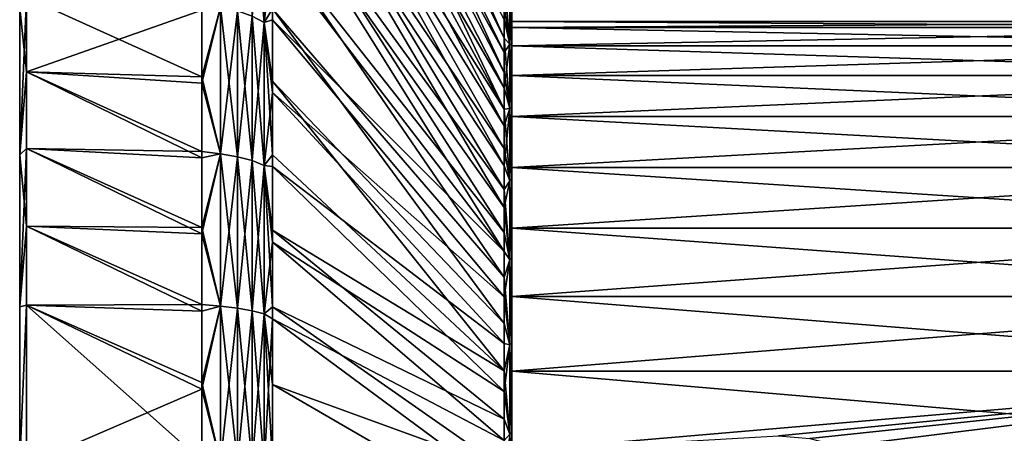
# Model space of a CAD drawing. Header units: metres. Extents: x -82 to 67, y -109 to 109.
# Tile 177 of 216: x -82.02 to -60.61, y 80.55 to 89.54. Entities that reach past the tile are written whole.
import ezdxf

# ---------------------------------------------------------------- set-up
doc = ezdxf.new("R2010")
doc.units = ezdxf.units.M
doc.layers.add('solid_21_382_010_XXX', color=7, linetype='CONTINUOUS')

msp = doc.modelspace()

# ---------------------------------------------------------------- linework, layer by layer
at = {"layer": 'solid_21_382_010_XXX'}
for points in [[(-71.488861, 89.14138, -50.020664), (-76.52507, 99.315804, -59.404186), (-76.52507, 100.4217, -58.088764)], [(-71.488861, 89.834679, -49.162388), (-71.488861, 89.14138, -50.020664), (-76.52507, 100.4217, -58.088764)], [(-71.488861, 88.392929, -50.831303), (-76.52507, 98.13768, -60.655319), (-76.52507, 99.315804, -59.404186)], [(-71.488861, 89.14138, -50.020664), (-71.488861, 88.392929, -50.831303), (-76.52507, 99.315804, -59.404186)], [(-71.488861, 88.827553, -27.826277), (-76.52507, 99.138054, -18.597815), (-76.52507, 97.949066, -17.356991)], [(-71.488861, 88.827553, -27.826277), (-71.488861, 89.544838, -28.6646), (-76.52507, 99.138054, -18.597815)], [(-71.488861, 87.592613, -51.590763), (-76.52507, 96.891045, -61.838215), (-76.52507, 98.13768, -60.655319)], [(-71.488861, 88.392929, -50.831303), (-71.488861, 87.592613, -51.590763), (-76.52507, 98.13768, -60.655319)], [(-71.488861, 88.056488, -27.037125), (-76.52507, 97.949066, -17.356991), (-76.52507, 96.692192, -16.185019)], [(-71.488861, 88.056488, -27.037125), (-71.488861, 88.827553, -27.826277), (-76.52507, 97.949066, -17.356991)], [(-71.488861, 87.592613, -51.590763), (-76.52507, 95.579849, -62.949116), (-76.52507, 96.891045, -61.838215)], [(-71.488861, 87.234985, -26.300571), (-76.52507, 96.692192, -16.185019), (-76.52507, 95.371353, -15.085569)], [(-71.488861, 87.234985, -26.300571), (-71.488861, 88.056488, -27.037125), (-76.52507, 96.692192, -16.185019)], [(-71.488861, 86.743912, -52.295742), (-76.52507, 94.208267, -63.984501), (-76.52507, 95.579849, -62.949116)], [(-71.488861, 87.592613, -51.590763), (-71.488861, 86.743912, -52.295742), (-76.52507, 95.579849, -62.949116)], [(-71.488861, 86.366714, -25.619894), (-76.52507, 95.371353, -15.085569), (-76.52507, 93.990738, -14.062129)], [(-71.488861, 86.366714, -25.619894), (-71.488861, 87.234985, -26.300571), (-76.52507, 95.371353, -15.085569)], [(-71.488861, 85.850494, -52.94318), (-76.52507, 92.780586, -64.941116), (-76.52507, 94.208267, -63.984501)], [(-71.488861, 86.743912, -52.295742), (-71.488861, 85.850494, -52.94318), (-76.52507, 94.208267, -63.984501)], [(-71.488861, 85.455429, -24.99803), (-76.52507, 93.990738, -14.062129), (-76.52507, 92.554909, -13.118068)], [(-71.488861, 85.455429, -24.99803), (-71.488861, 86.366714, -25.619894), (-76.52507, 93.990738, -14.062129)], [(-71.488861, 84.916344, -53.530193), (-76.52507, 91.301323, -65.815948), (-76.52507, 92.780586, -64.941116)], [(-71.488861, 85.850494, -52.94318), (-71.488861, 84.916344, -53.530193), (-76.52507, 92.780586, -64.941116)], [(-76.964989, 92.609138, -65.873947), (-76.707481, 92.438972, -65.591125), (-76.707481, 89.481331, -67.159142)], [(-76.964989, 89.619926, -67.458702), (-76.964989, 92.609138, -65.873947), (-76.707481, 89.481331, -67.159142)], [(-71.488861, 84.504837, -24.437534), (-76.52507, 92.554909, -13.118068), (-76.52507, 91.068199, -12.25622)], [(-71.488861, 84.504837, -24.437534), (-71.488861, 85.455429, -24.99803), (-76.52507, 92.554909, -13.118068)], [(-76.964989, 89.620125, -10.741388), (-76.707481, 89.481529, -11.040951), (-76.707481, 92.439156, -12.608989)], [(-76.52507, 91.068199, -12.25622), (-76.707481, 92.439156, -12.608989), (-76.707481, 89.481529, -11.040951)], [(-76.52507, 89.775375, -66.606094), (-76.707481, 89.481331, -67.159142), (-76.707481, 92.438972, -65.591125)], [(-71.488861, 83.945511, -54.054253), (-76.52507, 89.775375, -66.606094), (-76.52507, 91.301323, -65.815948)], [(-71.488861, 84.916344, -53.530193), (-71.488861, 83.945511, -54.054253), (-76.52507, 91.301323, -65.815948)], [(-76.52507, 89.534805, -11.479087), (-76.52507, 91.068199, -12.25622), (-76.707481, 89.481529, -11.040951)], [(-71.488861, 84.504837, -24.437534), (-76.52507, 91.068199, -12.25622), (-76.52507, 89.534805, -11.479087)], [(-71.362518, 89.00824, -49.447823), (-71.488861, 89.834679, -49.162388), (-71.488861, 90.46981, -48.26022)], [(-71.362518, 89.00824, -49.447823), (-71.488861, 90.46981, -48.26022), (-71.362518, 90.206535, -47.798523)], [(-71.362518, 90.206596, -30.401571), (-71.488861, 89.544838, -28.6646), (-71.362518, 89.008308, -28.752266)], [(-71.32, 88.991013, -29.510363), (-71.362518, 90.206596, -30.401571), (-71.362518, 89.008308, -28.752266)], [(-71.32, 88.991013, -29.510363), (-71.32, 90.136322, -31.223623), (-71.362518, 90.206596, -30.401571)], [(-71.32, 88.990913, -48.689774), (-71.362518, 89.00824, -49.447823), (-71.362518, 90.206535, -47.798523)], [(-71.32, 90.136215, -46.976563), (-71.32, 88.990913, -48.689774), (-71.362518, 90.206535, -47.798523)], [(-71.32, 88.991013, -29.510363), (-71.32, 90.136215, -46.976563), (-71.32, 90.136322, -31.223623)], [(-71.32, 89.367676, -40.950108), (-71.32, 88.990913, -48.689774), (-71.32, 90.136215, -46.976563)], [(-71.32, 89.5, -39.099998), (-71.32, 90.136215, -46.976563), (-71.32, 88.991013, -29.510363)], [(-71.32, 89.5, -39.099998), (-71.32, 89.367676, -40.950108), (-71.32, 90.136215, -46.976563)], [(-81.870003, 90.029053, -68.650208), (-81.870003, 88.40387, -69.341492), (-82.019997, 89.789291, -67.824089)], [(-81.870003, 90.029053, -9.549794), (-82.019997, 89.789291, -10.375912), (-82.019997, 86.605644, -9.107423)], [(-81.870003, 88.40387, -8.858505), (-81.870003, 90.029053, -9.549794), (-82.019997, 86.605644, -9.107423)], [(-78.057159, 88.296631, -68.660812), (-81.870003, 88.40387, -69.341492), (-81.870003, 90.029053, -68.650208)], [(-78.057159, 88.296631, -68.660812), (-81.870003, 90.029053, -68.650208), (-78.057159, 89.882065, -67.977715)], [(-78.057159, 89.747475, -10.160297), (-81.870003, 90.029053, -9.549794), (-81.870003, 88.40387, -8.858505)], [(-82.019997, 89.789291, -10.375912), (-82.019997, 89.789291, -67.824089), (-82.019997, 86.605637, -69.092575)], [(-81.870003, 88.40387, -69.341492), (-82.019997, 86.605637, -69.092575), (-82.019997, 89.789291, -67.824089)], [(-82.019997, 86.605644, -9.107423), (-82.019997, 89.789291, -10.375912), (-82.019997, 86.605637, -69.092575)], [(-78.057159, 89.747475, -10.160297), (-81.870003, 88.40387, -8.858505), (-78.057159, 88.158882, -9.484589)], [(-78.057159, 88.296631, -68.660812), (-78.057159, 89.882065, -67.977715), (-77.655159, 89.815521, -67.881485)], [(-78.057159, 88.158882, -9.484589), (-77.655159, 86.625847, -9.04764), (-77.655159, 89.815727, -10.318607)], [(-78.057159, 89.747475, -10.160297), (-78.057159, 88.158882, -9.484589), (-77.655159, 89.815727, -10.318607)], [(-78.057159, 88.296631, -68.660812), (-77.655159, 89.815521, -67.881485), (-77.655159, 86.625633, -69.152435)], [(-77.655159, 89.815727, -10.318607), (-77.655159, 86.625847, -9.04764), (-77.285561, 89.73317, -10.497039)], [(-77.655159, 89.815521, -67.881485), (-77.285561, 89.732971, -67.703056), (-77.285561, 86.562859, -68.966118)], [(-77.655159, 86.625633, -69.152435), (-77.655159, 89.815521, -67.881485), (-77.285561, 86.562859, -68.966118)], [(-77.655159, 86.625847, -9.04764), (-77.285561, 86.563065, -9.233951), (-77.285561, 89.73317, -10.497039)], [(-77.285561, 89.73317, -10.497039), (-77.285561, 86.563065, -9.233951), (-76.964989, 89.620125, -10.741388)], [(-77.285561, 89.732971, -67.703056), (-76.964989, 89.619926, -67.458702), (-76.964989, 86.476891, -68.710983)], [(-77.285561, 86.562859, -68.966118), (-77.285561, 89.732971, -67.703056), (-76.964989, 86.476891, -68.710983)], [(-76.52507, 89.775375, -66.606094), (-76.52507, 88.207344, -67.309204), (-76.707481, 89.481331, -67.159142)], [(-71.488861, 82.94194, -54.513199), (-76.52507, 88.207344, -67.309204), (-76.52507, 89.775375, -66.606094)], [(-71.488861, 83.945511, -54.054253), (-71.488861, 82.94194, -54.513199), (-76.52507, 89.775375, -66.606094)], [(-71.362518, 89.00824, -49.447823), (-71.488861, 89.14138, -50.020664), (-71.488861, 89.834679, -49.162388)], [(-77.285561, 86.563065, -9.233951), (-76.964989, 86.477104, -9.489091), (-76.964989, 89.620125, -10.741388)], [(-76.964989, 89.620125, -10.741388), (-76.964989, 86.477104, -9.489091), (-76.707481, 89.481529, -11.040951)], [(-76.964989, 89.619926, -67.458702), (-76.707481, 89.481331, -67.159142), (-76.707481, 86.371498, -68.398186)], [(-76.964989, 86.476891, -68.710983), (-76.964989, 89.619926, -67.458702), (-76.707481, 86.371498, -68.398186)], [(-76.964989, 86.477104, -9.489091), (-76.707481, 86.371712, -9.801882), (-76.707481, 89.481529, -11.040951)], [(-76.52507, 87.960793, -10.789733), (-76.52507, 89.534805, -11.479087), (-76.707481, 89.481529, -11.040951)], [(-76.52507, 87.960793, -10.789733), (-76.707481, 89.481529, -11.040951), (-76.707481, 86.371712, -9.801882)], [(-76.52507, 86.601654, -67.92321), (-76.707481, 86.371498, -68.398186), (-76.707481, 89.481331, -67.159142)], [(-76.52507, 88.207344, -67.309204), (-76.52507, 86.601654, -67.92321), (-76.707481, 89.481331, -67.159142)], [(-71.488861, 83.519478, -23.941099), (-76.52507, 89.534805, -11.479087), (-76.52507, 87.960793, -10.789733)], [(-71.488861, 83.519478, -23.941099), (-71.488861, 84.504837, -24.437534), (-76.52507, 89.534805, -11.479087)], [(-71.362518, 89.008308, -28.752266), (-71.488861, 89.544838, -28.6646), (-71.488861, 88.827553, -27.826277)], [(-71.32, 89.367676, -37.249889), (-71.32, 89.5, -39.099998), (-71.32, 88.991013, -29.510363)], [(-51.02, 89.367676, -40.9501), (-71.32, 89.367676, -40.950108), (-71.32, 89.5, -39.099998)], [(-51.02, 89.5, -39.100006), (-71.32, 89.5, -39.099998), (-71.32, 89.367676, -37.249889)], [(-51.02, 89.367676, -40.9501), (-71.32, 89.5, -39.099998), (-51.02, 89.5, -39.100006)], [(-51.02, 89.5, -39.100006), (-71.32, 89.367676, -37.249889), (-51.02, 89.367683, -37.249916)], [(-51.02, 89.367683, -37.249916), (-71.32, 89.367676, -37.249889), (-71.32, 88.973404, -35.43745)], [(-51.02, 89.367683, -37.249916), (-71.32, 88.973404, -35.43745), (-51.02, 88.973412, -35.437485)], [(-71.32, 89.367676, -40.950108), (-71.32, 88.973404, -42.762547), (-71.32, 88.990913, -48.689774)], [(-71.32, 88.973404, -35.43745), (-71.32, 89.367676, -37.249889), (-71.32, 88.991013, -29.510363)], [(-51.02, 88.973404, -42.762527), (-71.32, 88.973404, -42.762547), (-71.32, 89.367676, -40.950108)], [(-51.02, 88.973404, -42.762527), (-71.32, 89.367676, -40.950108), (-51.02, 89.367676, -40.9501)], [(-71.362518, 87.612679, -50.933929), (-71.488861, 88.392929, -50.831303), (-71.488861, 89.14138, -50.020664)], [(-71.362518, 87.612679, -50.933929), (-71.488861, 89.14138, -50.020664), (-71.362518, 89.00824, -49.447823)], [(-71.362518, 89.008308, -28.752266), (-71.488861, 88.827553, -27.826277), (-71.488861, 88.056488, -27.037125)], [(-71.362518, 89.008308, -28.752266), (-71.488861, 88.056488, -27.037125), (-71.362518, 87.612762, -27.266151)], [(-71.32, 87.631706, -27.961254), (-71.362518, 89.008308, -28.752266), (-71.362518, 87.612762, -27.266151)], [(-71.32, 87.631706, -27.961254), (-71.32, 88.991013, -29.510363), (-71.362518, 89.008308, -28.752266)], [(-71.32, 87.631592, -50.238865), (-71.362518, 87.612679, -50.933929), (-71.362518, 89.00824, -49.447823)], [(-71.32, 88.990913, -48.689774), (-71.32, 87.631592, -50.238865), (-71.362518, 89.00824, -49.447823)], [(-71.32, 88.973404, -35.43745), (-71.32, 88.991013, -29.510363), (-71.32, 87.631706, -27.961254)], [(-71.32, 88.325203, -44.500416), (-71.32, 87.631592, -50.238865), (-71.32, 88.990913, -48.689774)], [(-71.32, 88.973404, -42.762547), (-71.32, 88.325203, -44.500416), (-71.32, 88.990913, -48.689774)], [(-51.02, 88.973412, -35.437485), (-71.32, 88.973404, -35.43745), (-71.32, 88.325203, -33.699581)], [(-51.02, 88.973412, -35.437485), (-71.32, 88.325203, -33.699581), (-51.02, 88.325218, -33.699612)], [(-71.32, 88.325203, -33.699581), (-71.32, 88.973404, -35.43745), (-71.32, 87.631706, -27.961254)], [(-51.02, 88.325211, -44.500401), (-71.32, 88.325203, -44.500416), (-71.32, 88.973404, -42.762547)], [(-51.02, 88.325211, -44.500401), (-71.32, 88.973404, -42.762547), (-51.02, 88.973404, -42.762527)], [(-81.870003, 88.40387, -69.341492), (-81.870003, 86.743652, -69.943436), (-82.019997, 86.605637, -69.092575)], [(-81.870003, 86.743652, -8.256563), (-81.870003, 88.40387, -8.858505), (-82.019997, 86.605644, -9.107423)], [(-78.057159, 86.676476, -69.256943), (-81.870003, 86.743652, -69.943436), (-81.870003, 88.40387, -69.341492)], [(-78.057159, 86.676476, -69.256943), (-81.870003, 88.40387, -69.341492), (-78.057159, 88.296631, -68.660812)], [(-78.057159, 86.536041, -8.896028), (-81.870003, 88.40387, -8.858505), (-81.870003, 86.743652, -8.256563)], [(-78.057159, 88.158882, -9.484589), (-81.870003, 88.40387, -8.858505), (-78.057159, 86.536041, -8.896028)], [(-78.057159, 86.676476, -69.256943), (-78.057159, 88.296631, -68.660812), (-77.655159, 86.625633, -69.152435)], [(-71.488861, 81.910431, -54.904827), (-76.52507, 86.601654, -67.92321), (-76.52507, 88.207344, -67.309204)], [(-71.488861, 82.94194, -54.513199), (-71.488861, 81.910431, -54.904827), (-76.52507, 88.207344, -67.309204)], [(-71.362518, 87.612679, -50.933929), (-71.488861, 87.592613, -51.590763), (-71.488861, 88.392929, -50.831303)], [(-51.02, 88.325218, -33.699612), (-71.32, 88.325203, -33.699581), (-71.32, 87.436287, -32.071655)], [(-51.02, 88.325218, -33.699612), (-71.32, 87.436287, -32.071655), (-51.02, 87.436302, -32.071678)], [(-51.02, 87.436295, -46.128334), (-71.32, 88.325203, -44.500416), (-51.02, 88.325211, -44.500401)], [(-71.32, 88.325203, -44.500416), (-71.32, 87.436287, -46.128342), (-71.32, 87.631592, -50.238865)], [(-71.32, 87.436287, -32.071655), (-71.32, 88.325203, -33.699581), (-71.32, 87.631706, -27.961254)], [(-51.02, 87.436295, -46.128334), (-71.32, 87.436287, -46.128342), (-71.32, 88.325203, -44.500416)], [(-78.057159, 88.158882, -9.484589), (-78.057159, 86.536041, -8.896028), (-77.655159, 86.625847, -9.04764)], [(-71.362518, 87.612762, -27.266151), (-71.488861, 88.056488, -27.037125), (-71.488861, 87.234985, -26.300571)], [(-76.52507, 86.351852, -10.190452), (-76.52507, 87.960793, -10.789733), (-76.707481, 86.371712, -9.801882)], [(-71.488861, 82.504227, -23.511074), (-76.52507, 87.960793, -10.789733), (-76.52507, 86.351852, -10.190452)], [(-71.488861, 82.504227, -23.511074), (-71.488861, 83.519478, -23.941099), (-76.52507, 87.960793, -10.789733)], [(-71.362518, 87.612762, -27.266151), (-71.488861, 87.234985, -26.300571), (-71.488861, 86.366714, -25.619894)], [(-71.362518, 87.612762, -27.266151), (-71.488861, 86.366714, -25.619894), (-71.362518, 86.041954, -25.966663)], [(-71.362518, 86.041862, -52.233406), (-71.488861, 87.592613, -51.590763), (-71.362518, 87.612679, -50.933929)], [(-71.362518, 86.041862, -52.233406), (-71.488861, 86.743912, -52.295742), (-71.488861, 87.592613, -51.590763)], [(-71.32, 86.081856, -26.603016), (-71.32, 87.631706, -27.961254), (-71.362518, 87.612762, -27.266151)], [(-71.32, 87.631592, -50.238865), (-71.32, 86.081741, -51.597073), (-71.362518, 87.612679, -50.933929)], [(-71.32, 86.081856, -26.603016), (-71.362518, 87.612762, -27.266151), (-71.362518, 86.041954, -25.966663)], [(-71.32, 86.081741, -51.597073), (-71.362518, 86.041862, -52.233406), (-71.362518, 87.612679, -50.933929)], [(-71.32, 87.436287, -32.071655), (-71.32, 87.631706, -27.961254), (-71.32, 86.081856, -26.603016)], [(-71.32, 86.324738, -47.613194), (-71.32, 86.081741, -51.597073), (-71.32, 87.631592, -50.238865)], [(-71.32, 87.436287, -46.128342), (-71.32, 86.324738, -47.613194), (-71.32, 87.631592, -50.238865)], [(-51.02, 87.436302, -32.071678), (-71.32, 87.436287, -32.071655), (-71.32, 86.324738, -30.586805)], [(-51.02, 87.436302, -32.071678), (-71.32, 86.324738, -30.586805), (-51.02, 86.324753, -30.586819)], [(-51.02, 86.324745, -47.613194), (-71.32, 87.436287, -46.128342), (-51.02, 87.436295, -46.128334)], [(-71.32, 86.324738, -30.586805), (-71.32, 87.436287, -32.071655), (-71.32, 86.081856, -26.603016)], [(-51.02, 86.324745, -47.613194), (-71.32, 86.324738, -47.613194), (-71.32, 87.436287, -46.128342)], [(-81.870003, 86.743652, -69.943436), (-81.870003, 85.052071, -70.45462), (-82.019997, 86.605637, -69.092575)], [(-81.870003, 86.743652, -8.256563), (-82.019997, 86.605644, -9.107423), (-82.019997, 83.303581, -8.190621)], [(-81.870003, 85.052071, -7.745382), (-81.870003, 86.743652, -8.256563), (-82.019997, 83.303581, -8.190621)], [(-78.057159, 85.026398, -69.764351), (-81.870003, 85.052071, -70.45462), (-81.870003, 86.743652, -69.943436)], [(-78.057159, 85.026398, -69.764351), (-81.870003, 86.743652, -69.943436), (-78.057159, 86.676476, -69.256943)], [(-78.057159, 84.883575, -8.396292), (-81.870003, 86.743652, -8.256563), (-81.870003, 85.052071, -7.745382)], [(-78.057159, 86.536041, -8.896028), (-81.870003, 86.743652, -8.256563), (-78.057159, 84.883575, -8.396292)], [(-71.362518, 86.041862, -52.233406), (-71.488861, 85.850494, -52.94318), (-71.488861, 86.743912, -52.295742)], [(-82.019997, 86.605644, -9.107423), (-82.019997, 86.605637, -69.092575), (-82.019997, 83.303581, -70.009377)], [(-82.019997, 83.303581, -8.190621), (-82.019997, 86.605644, -9.107423), (-82.019997, 83.303581, -70.009377)], [(-81.870003, 85.052071, -70.45462), (-82.019997, 83.303581, -70.009377), (-82.019997, 86.605637, -69.092575)], [(-78.057159, 85.026398, -69.764351), (-78.057159, 86.676476, -69.256943), (-77.655159, 86.625633, -69.152435)], [(-78.057159, 84.883575, -8.396292), (-77.655159, 83.317245, -8.12901), (-77.655159, 86.625847, -9.04764)], [(-78.057159, 86.536041, -8.896028), (-78.057159, 84.883575, -8.396292), (-77.655159, 86.625847, -9.04764)], [(-78.057159, 85.026398, -69.764351), (-77.655159, 86.625633, -69.152435), (-77.655159, 83.317024, -70.071037)], [(-77.655159, 86.625847, -9.04764), (-77.655159, 83.317245, -8.12901), (-77.285561, 86.563065, -9.233951)], [(-77.655159, 86.625633, -69.152435), (-77.285561, 86.562859, -68.966118), (-77.285561, 83.274765, -69.879036)], [(-77.655159, 83.317024, -70.071037), (-77.655159, 86.625633, -69.152435), (-77.285561, 83.274765, -69.879036)], [(-77.655159, 83.317245, -8.12901), (-77.285561, 83.274986, -8.321015), (-77.285561, 86.563065, -9.233951)], [(-77.285561, 86.563065, -9.233951), (-77.285561, 83.274986, -8.321015), (-76.964989, 86.477104, -9.489091)], [(-77.285561, 86.562859, -68.966118), (-76.964989, 86.476891, -68.710983), (-76.964989, 83.216888, -69.616089)], [(-77.285561, 83.274765, -69.879036), (-77.285561, 86.562859, -68.966118), (-76.964989, 83.216888, -69.616089)], [(-76.52507, 86.601654, -67.92321), (-76.52507, 84.964668, -68.445702), (-76.707481, 86.371498, -68.398186)], [(-71.488861, 81.910431, -54.904827), (-76.52507, 84.964668, -68.445702), (-76.52507, 86.601654, -67.92321)], [(-77.285561, 83.274986, -8.321015), (-76.964989, 83.217102, -8.583955), (-76.964989, 86.477104, -9.489091)], [(-76.964989, 86.477104, -9.489091), (-76.964989, 83.217102, -8.583955), (-76.707481, 86.371712, -9.801882)], [(-76.964989, 86.476891, -68.710983), (-76.707481, 86.371498, -68.398186), (-76.707481, 83.145935, -69.293739)], [(-76.964989, 83.216888, -69.616089), (-76.964989, 86.476891, -68.710983), (-76.707481, 83.145935, -69.293739)], [(-76.964989, 83.217102, -8.583955), (-76.707481, 83.146149, -8.906307), (-76.707481, 86.371712, -9.801882)], [(-76.52507, 84.708824, -9.681704), (-76.707481, 86.371712, -9.801882), (-76.707481, 83.146149, -8.906307)], [(-76.52507, 84.708824, -9.681704), (-76.52507, 86.351852, -10.190452), (-76.707481, 86.371712, -9.801882)], [(-76.52507, 83.302277, -68.874992), (-76.707481, 83.145935, -69.293739), (-76.707481, 86.371498, -68.398186)], [(-76.52507, 84.964668, -68.445702), (-76.52507, 83.302277, -68.874992), (-76.707481, 86.371498, -68.398186)], [(-71.488861, 81.461655, -23.148596), (-76.52507, 86.351852, -10.190452), (-76.52507, 84.708824, -9.681704)], [(-71.488861, 81.461655, -23.148596), (-71.488861, 82.504227, -23.511074), (-76.52507, 86.351852, -10.190452)], [(-71.362518, 86.041954, -25.966663), (-71.488861, 86.366714, -25.619894), (-71.488861, 85.455429, -24.99803)], [(-51.02, 86.324753, -30.586819), (-71.32, 86.324738, -30.586805), (-71.32, 85.013191, -29.275259)], [(-51.02, 86.324753, -30.586819), (-71.32, 85.013191, -29.275259), (-51.02, 85.013199, -29.275263)], [(-51.02, 85.013184, -48.924747), (-71.32, 86.324738, -47.613194), (-51.02, 86.324745, -47.613194)], [(-71.32, 86.324738, -47.613194), (-71.32, 85.013191, -48.92474), (-71.32, 86.081741, -51.597073)], [(-71.32, 85.013191, -29.275259), (-71.32, 86.324738, -30.586805), (-71.32, 86.081856, -26.603016)], [(-51.02, 85.013184, -48.924747), (-71.32, 85.013191, -48.92474), (-71.32, 86.324738, -47.613194)], [(-71.32, 84.367813, -25.458731), (-71.32, 86.081856, -26.603016), (-71.362518, 86.041954, -25.966663)], [(-71.32, 86.081741, -51.597073), (-71.32, 84.367699, -52.741333), (-71.362518, 86.041862, -52.233406)], [(-71.32, 85.013191, -29.275259), (-71.32, 86.081856, -26.603016), (-71.32, 84.367813, -25.458731)], [(-71.32, 85.013191, -48.92474), (-71.32, 84.367699, -52.741333), (-71.32, 86.081741, -51.597073)], [(-71.362518, 86.041954, -25.966663), (-71.488861, 85.455429, -24.99803), (-71.362518, 84.320671, -24.874296)], [(-71.362518, 84.320564, -53.32576), (-71.488861, 85.850494, -52.94318), (-71.362518, 86.041862, -52.233406)], [(-71.362518, 84.320564, -53.32576), (-71.488861, 84.916344, -53.530193), (-71.488861, 85.850494, -52.94318)], [(-71.32, 84.367813, -25.458731), (-71.362518, 86.041954, -25.966663), (-71.362518, 84.320671, -24.874296)], [(-71.32, 84.367699, -52.741333), (-71.362518, 84.320564, -53.32576), (-71.362518, 86.041862, -52.233406)], [(-71.362518, 84.320671, -24.874296), (-71.488861, 85.455429, -24.99803), (-71.488861, 84.504837, -24.437534)], [(-81.870003, 85.052071, -70.45462), (-81.870003, 83.335732, -70.872986), (-82.019997, 83.303581, -70.009377)], [(-81.870003, 83.335732, -7.327013), (-81.870003, 85.052071, -7.745382), (-82.019997, 83.303581, -8.190621)], [(-78.057159, 83.351288, -70.181534), (-81.870003, 83.335732, -70.872986), (-81.870003, 85.052071, -70.45462)], [(-78.057159, 83.351288, -70.181534), (-81.870003, 85.052071, -70.45462), (-78.057159, 85.026398, -69.764351)], [(-78.057159, 83.206337, -7.986866), (-81.870003, 85.052071, -7.745382), (-81.870003, 83.335732, -7.327013)], [(-78.057159, 84.883575, -8.396292), (-81.870003, 85.052071, -7.745382), (-78.057159, 83.206337, -7.986866)], [(-78.057159, 83.351288, -70.181534), (-78.057159, 85.026398, -69.764351), (-77.655159, 83.317024, -70.071037)], [(-51.02, 85.013199, -29.275263), (-71.32, 85.013191, -29.275259), (-71.32, 83.528343, -28.163713)], [(-51.02, 85.013199, -29.275263), (-71.32, 83.528343, -28.163713), (-51.02, 83.528343, -28.163712)], [(-71.32, 85.013191, -48.92474), (-71.32, 83.528343, -50.036285), (-71.32, 84.367699, -52.741333)], [(-71.32, 83.528343, -28.163713), (-71.32, 85.013191, -29.275259), (-71.32, 84.367813, -25.458731)], [(-51.02, 83.528328, -50.036297), (-71.32, 83.528343, -50.036285), (-71.32, 85.013191, -48.92474)], [(-51.02, 83.528328, -50.036297), (-71.32, 85.013191, -48.92474), (-51.02, 85.013184, -48.924747)], [(-78.057159, 84.883575, -8.396292), (-78.057159, 83.206337, -7.986866), (-77.655159, 83.317245, -8.12901)], [(-71.488861, 80.856079, -55.227303), (-76.52507, 83.302277, -68.874992), (-76.52507, 84.964668, -68.445702)], [(-71.488861, 81.910431, -54.904827), (-71.488861, 80.856079, -55.227303), (-76.52507, 84.964668, -68.445702)], [(-71.362518, 84.320564, -53.32576), (-71.488861, 83.945511, -54.054253), (-71.488861, 84.916344, -53.530193)], [(-76.52507, 83.037468, -9.265749), (-76.52507, 84.708824, -9.681704), (-76.707481, 83.146149, -8.906307)], [(-71.488861, 80.396111, -22.855442), (-76.52507, 84.708824, -9.681704), (-76.52507, 83.037468, -9.265749)], [(-71.488861, 80.396111, -22.855442), (-71.488861, 81.461655, -23.148596), (-76.52507, 84.708824, -9.681704)], [(-71.362518, 84.320671, -24.874296), (-71.488861, 84.504837, -24.437534), (-71.488861, 83.519478, -23.941099)], [(-71.32, 82.518745, -24.547979), (-71.32, 84.367813, -25.458731), (-71.362518, 84.320671, -24.874296)], [(-71.32, 84.367699, -52.741333), (-71.32, 82.518631, -53.652069), (-71.362518, 84.320564, -53.32576)], [(-71.32, 83.528343, -28.163713), (-71.32, 84.367813, -25.458731), (-71.32, 82.518745, -24.547979)], [(-71.32, 83.528343, -50.036285), (-71.32, 82.518631, -53.652069), (-71.32, 84.367699, -52.741333)], [(-71.362518, 84.320671, -24.874296), (-71.488861, 83.519478, -23.941099), (-71.362518, 82.476044, -24.006279)], [(-71.362518, 82.475937, -54.193764), (-71.488861, 83.945511, -54.054253), (-71.362518, 84.320564, -53.32576)], [(-71.32, 82.518745, -24.547979), (-71.362518, 84.320671, -24.874296), (-71.362518, 82.476044, -24.006279)], [(-71.32, 82.518631, -53.652069), (-71.362518, 82.475937, -54.193764), (-71.362518, 84.320564, -53.32576)], [(-71.362518, 82.475937, -54.193764), (-71.488861, 82.94194, -54.513199), (-71.488861, 83.945511, -54.054253)], [(-71.362518, 82.476044, -24.006279), (-71.488861, 83.519478, -23.941099), (-71.488861, 82.504227, -23.511074)], [(-71.32, 83.528343, -50.036285), (-71.32, 81.900414, -50.925205), (-71.32, 82.518631, -53.652069)], [(-71.32, 81.900414, -27.274794), (-71.32, 83.528343, -28.163713), (-71.32, 82.518745, -24.547979)], [(-51.02, 81.900391, -50.925217), (-71.32, 81.900414, -50.925205), (-71.32, 83.528343, -50.036285)], [(-51.02, 81.900391, -50.925217), (-71.32, 83.528343, -50.036285), (-51.02, 83.528328, -50.036297)], [(-51.02, 83.528343, -28.163712), (-71.32, 83.528343, -28.163713), (-71.32, 81.900414, -27.274794)], [(-51.02, 83.528343, -28.163712), (-71.32, 81.900414, -27.274794), (-51.02, 81.900406, -27.27479)], [(-81.870003, 83.335732, -70.872986), (-82.019997, 79.92186, -70.563782), (-82.019997, 83.303581, -70.009377)], [(-81.870003, 83.335732, -70.872986), (-81.870094, 79.868347, -71.424438), (-82.019997, 79.92186, -70.563782)], [(-81.870003, 83.335732, -7.327013), (-82.019997, 83.303581, -8.190621), (-82.019997, 79.92186, -7.636218)], [(-81.870094, 79.868347, -6.775561), (-81.870003, 83.335732, -7.327013), (-82.019997, 79.92186, -7.636218)], [(-82.019997, 83.303581, -8.190621), (-82.019997, 83.303581, -70.009377), (-82.019997, 79.92186, -70.563782)], [(-82.019997, 79.92186, -7.636218), (-82.019997, 83.303581, -8.190621), (-82.019997, 79.92186, -70.563782)], [(-78.057159, 79.945305, -70.740669), (-81.870094, 79.868347, -71.424438), (-81.870003, 83.335732, -70.872986)], [(-78.057167, 81.509583, -7.669025), (-81.870003, 83.335732, -7.327013), (-81.870094, 79.868347, -6.775561)], [(-78.057159, 81.655937, -70.507301), (-81.870003, 83.335732, -70.872986), (-78.057159, 83.351288, -70.181534)], [(-78.057159, 79.945305, -70.740669), (-81.870003, 83.335732, -70.872986), (-78.057159, 81.655937, -70.507301)], [(-78.057159, 83.206337, -7.986866), (-81.870003, 83.335732, -7.327013), (-78.057167, 81.509583, -7.669025)], [(-78.057167, 81.509583, -7.669025), (-77.655159, 79.928726, -7.573488), (-77.655159, 83.317245, -8.12901)], [(-78.057159, 83.206337, -7.986866), (-78.057167, 81.509583, -7.669025), (-77.655159, 83.317245, -8.12901)], [(-78.057159, 81.655937, -70.507301), (-78.057159, 83.351288, -70.181534), (-77.655159, 83.317024, -70.071037)], [(-78.057159, 81.655937, -70.507301), (-77.655159, 83.317024, -70.071037), (-77.655159, 79.928497, -70.626534)], [(-77.655159, 83.317245, -8.12901), (-77.655159, 79.928726, -7.573488), (-77.285561, 83.274986, -8.321015)], [(-77.655159, 83.317024, -70.071037), (-77.285561, 83.274765, -69.879036), (-77.285561, 79.907242, -70.431084)], [(-77.655159, 79.928497, -70.626534), (-77.655159, 83.317024, -70.071037), (-77.285561, 79.907242, -70.431084)], [(-77.655159, 79.928726, -7.573488), (-77.285561, 79.907463, -7.768938), (-77.285561, 83.274986, -8.321015)], [(-77.285561, 83.274986, -8.321015), (-77.285561, 79.907463, -7.768938), (-76.964989, 83.217102, -8.583955)], [(-77.285561, 83.274765, -69.879036), (-76.964989, 83.216888, -69.616089), (-76.964989, 79.878136, -70.163429)], [(-77.285561, 79.907242, -70.431084), (-77.285561, 83.274765, -69.879036), (-76.964989, 79.878136, -70.163429)], [(-76.52507, 83.302277, -68.874992), (-76.52507, 81.615372, -69.210693), (-76.707481, 83.145935, -69.293739)], [(-71.488861, 79.781548, -55.479767), (-76.52507, 81.615372, -69.210693), (-76.52507, 83.302277, -68.874992)], [(-71.488861, 80.856079, -55.227303), (-71.488861, 79.781548, -55.479767), (-76.52507, 83.302277, -68.874992)], [(-77.285561, 79.907463, -7.768938), (-76.964989, 79.878357, -8.036593), (-76.964989, 83.217102, -8.583955)], [(-76.964989, 83.217102, -8.583955), (-76.964989, 79.878357, -8.036593), (-76.707481, 83.146149, -8.906307)], [(-76.964989, 83.216888, -69.616089), (-76.707481, 83.145935, -69.293739), (-76.707481, 79.842453, -69.835297)], [(-76.964989, 79.878136, -70.163429), (-76.964989, 83.216888, -69.616089), (-76.707481, 79.842453, -69.835297)], [(-76.964989, 79.878357, -8.036593), (-76.707481, 79.842667, -8.364728), (-76.707481, 83.146149, -8.906307)], [(-76.52507, 83.037468, -9.265749), (-76.707481, 83.146149, -8.906307), (-76.707481, 79.842667, -8.364728)], [(-76.52507, 79.909912, -69.451172), (-76.707481, 79.842453, -69.835297), (-76.707481, 83.145935, -69.293739)], [(-76.52507, 81.615372, -69.210693), (-76.52507, 79.909912, -69.451172), (-76.707481, 83.145935, -69.293739)], [(-76.524895, 79.665436, -8.722842), (-76.52507, 83.037468, -9.265749), (-76.707481, 79.842667, -8.364728)], [(-71.488869, 79.316147, -22.633814), (-76.52507, 83.037468, -9.265749), (-76.524895, 79.665436, -8.722842)], [(-71.488869, 79.316147, -22.633814), (-71.488861, 80.396111, -22.855442), (-76.52507, 83.037468, -9.265749)], [(-71.362518, 82.475937, -54.193764), (-71.488861, 81.910431, -54.904827), (-71.488861, 82.94194, -54.513199)], [(-71.362518, 82.476044, -24.006279), (-71.488861, 82.504227, -23.511074), (-71.488861, 81.461655, -23.148596)], [(-71.362518, 82.476044, -24.006279), (-71.488861, 81.461655, -23.148596), (-71.362518, 80.53717, -23.376301)], [(-71.362518, 80.537056, -54.823727), (-71.488861, 81.910431, -54.904827), (-71.362518, 82.475937, -54.193764)], [(-71.32, 80.56794, -23.886892), (-71.32, 82.518745, -24.547979), (-71.362518, 82.476044, -24.006279)], [(-71.32, 82.518631, -53.652069), (-71.32, 80.567856, -54.313129), (-71.362518, 82.475937, -54.193764)], [(-71.32, 80.56794, -23.886892), (-71.362518, 82.476044, -24.006279), (-71.362518, 80.53717, -23.376301)], [(-71.32, 80.567856, -54.313129), (-71.362518, 80.537056, -54.823727), (-71.362518, 82.475937, -54.193764)], [(-71.32, 81.900414, -27.274794), (-71.32, 82.518745, -24.547979), (-71.32, 80.56794, -23.886892)], [(-71.32, 81.900414, -50.925205), (-71.32, 80.567856, -54.313129), (-71.32, 82.518631, -53.652069)], [(-71.362518, 80.537056, -54.823727), (-71.488861, 80.856079, -55.227303), (-71.488861, 81.910431, -54.904827)], [(-71.32, 81.900414, -50.925205), (-71.32, 80.162544, -51.573402), (-71.32, 80.567856, -54.313129)], [(-71.32, 80.162544, -26.626598), (-71.32, 81.900414, -27.274794), (-71.32, 80.56794, -23.886892)], [(-51.02, 80.162521, -51.57341), (-71.32, 80.162544, -51.573402), (-71.32, 81.900414, -50.925205)], [(-51.02, 80.162521, -51.57341), (-71.32, 81.900414, -50.925205), (-51.02, 81.900391, -50.925217)], [(-51.02, 81.900406, -27.27479), (-71.32, 81.900414, -27.274794), (-71.32, 80.162544, -26.626598)], [(-51.02, 81.900406, -27.27479), (-71.32, 80.162544, -26.626598), (-65.519997, 80.5, -26.730593)], [(-51.02, 81.900406, -27.27479), (-65.519997, 80.5, -26.730593), (-64.839439, 80.441681, -26.711975)], [(-51.02, 81.900406, -27.27479), (-64.839439, 80.441681, -26.711975), (-64.172546, 80.266212, -26.657507)], [(-51.02, 81.900406, -27.27479), (-64.172546, 80.266212, -26.657507), (-51.02, 80.162537, -26.626596)], [(-78.057159, 79.945305, -70.740669), (-78.057159, 81.655937, -70.507301), (-77.655159, 79.928497, -70.626534)], [(-71.488861, 78.69136, -55.660896), (-76.52507, 79.909912, -69.451172), (-76.52507, 81.615372, -69.210693)], [(-71.488861, 79.781548, -55.479767), (-71.488861, 78.69136, -55.660896), (-76.52507, 81.615372, -69.210693)], [(-78.057167, 81.509583, -7.669025), (-81.870094, 79.868347, -6.775561), (-78.05706, 79.798721, -7.443731)], [(-78.057167, 81.509583, -7.669025), (-78.05706, 79.798721, -7.443731), (-77.655159, 79.928726, -7.573488)], [(-71.362518, 80.53717, -23.376301), (-71.488861, 81.461655, -23.148596), (-71.488861, 80.396111, -22.855442)], [(-71.362518, 80.537056, -54.823727), (-71.488861, 79.781548, -55.479767), (-71.488861, 80.856079, -55.227303)], [(-71.32, 79.562935, -23.653152), (-71.32, 80.56794, -23.886892), (-71.362518, 80.53717, -23.376301)], [(-71.32, 80.567856, -54.313129), (-71.32, 79.562836, -54.546867), (-71.362518, 80.537056, -54.823727)], [(-71.32, 80.162544, -26.626598), (-71.32, 80.56794, -23.886892), (-71.32, 79.562935, -23.653152)], [(-71.32, 80.162544, -51.573402), (-71.32, 79.562836, -54.546867), (-71.32, 80.567856, -54.313129)]]:
    msp.add_3dface(points, dxfattribs=at)

doc.saveas('drawing.dxf')
